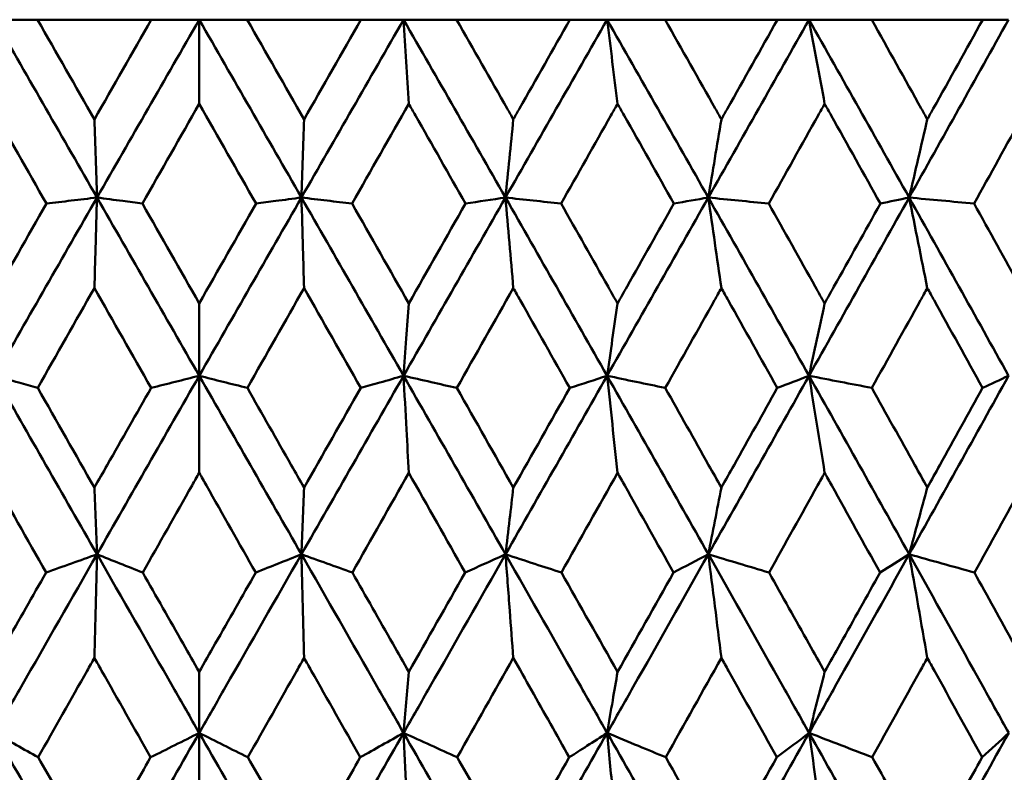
# Model space of a CAD drawing. Header units: millimetres. Extents: x 123 to 2417, y 726 to 3130.
# Tile 86 of 244: x 739.16 to 745.06, y 953.8 to 958.31. Entities that reach past the tile are written whole.
import ezdxf

# ---------------------------------------------------------------- set-up
doc = ezdxf.new("R2010")
doc.units = ezdxf.units.MM
doc.header["$LTSCALE"] = 12
doc.layers.add('Widoczne (ISO)', color=7, linetype='Continuous', lineweight=50)

msp = doc.modelspace()

# ---------------------------------------------------------------- linework, layer by layer
at = {"layer": 'Widoczne (ISO)'}
for p, q in [((739.0141, 958.3133), (739.2698, 958.3133)), ((739.9511, 958.3133), (739.2698, 958.3133)), ((739.9511, 958.3133), (740.2385, 958.3133)), ((740.2385, 958.3133), (740.2385, 957.809)), ((740.2385, 958.3133), (740.526, 958.3133)), ((741.2073, 958.3133), (740.526, 958.3133)), ((741.2073, 958.3133), (741.4629, 958.3133)), ((741.4629, 958.3133), (741.7811, 958.3133)), ((742.4597, 958.3133), (741.7811, 958.3133)), ((742.4597, 958.3133), (742.6825, 958.3133)), ((742.6825, 958.3133), (743.0302, 958.3133)), ((743.7034, 958.3133), (743.0302, 958.3133)), ((743.7034, 958.3133), (743.8925, 958.3133)), ((743.8925, 958.3133), (744.2682, 958.3133)), ((744.9334, 958.3133), (744.2682, 958.3133)), ((744.9334, 958.3133), (745.088, 958.3133)), ((740.2385, 956.1784), (740.2385, 956.6124)), ((740.2385, 956.1784), (740.2385, 955.5967)), ((740.2385, 954.0373), (740.2385, 954.4032)), ((740.2385, 954.0373), (740.2385, 953.376))]:
    msp.add_line(p, q, dxfattribs=at)
msp.add_circle((740.2385, 990.3133), 50, dxfattribs=at)
for points in [[(739.0141, 958.3133), (739.2181, 957.9581), (739.4221, 957.6026), (739.626, 957.247)], [(739.2698, 958.3133), (739.3833, 958.1141), (739.4968, 957.9149), (739.6103, 957.7156)], [(739.6103, 957.7156), (739.7238, 957.9149), (739.8374, 958.1141), (739.9511, 958.3133)], [(740.2385, 958.3133), (740.0342, 957.9581), (739.83, 957.6026), (739.626, 957.247)], [(740.2385, 958.3133), (740.4429, 957.9581), (740.6471, 957.6026), (740.8511, 957.247)], [(740.526, 958.3133), (740.6396, 958.1141), (740.7532, 957.9149), (740.8667, 957.7156)], [(741.4629, 958.3133), (741.259, 957.9581), (741.055, 957.6026), (740.8511, 957.247)], [(740.8667, 957.7156), (740.9803, 957.9149), (741.0938, 958.1141), (741.2073, 958.3133)], [(741.4943, 957.809), (741.4839, 957.9775), (741.4734, 958.1456), (741.4629, 958.3133)], [(741.4629, 958.3133), (741.6669, 957.9581), (741.8705, 957.6026), (742.0737, 957.247)], [(742.6825, 958.3133), (742.4798, 957.9581), (742.2768, 957.6026), (742.0737, 957.247)], [(742.6825, 958.3133), (742.8853, 957.9581), (743.0875, 957.6026), (743.289, 957.247)], [(742.7452, 957.809), (742.7244, 957.9775), (742.7035, 958.1456), (742.6825, 958.3133)], [(743.8925, 958.3133), (743.6917, 957.9581), (743.4906, 957.6026), (743.289, 957.247)], [(743.8925, 958.3133), (744.0932, 957.9581), (744.2932, 957.6026), (744.4924, 957.247)], [(743.9862, 957.809), (743.955, 957.9775), (743.9238, 958.1456), (743.8925, 958.3133)], [(745.088, 958.3133), (744.8901, 957.9581), (744.6915, 957.6026), (744.4924, 957.247)], [(739.3228, 957.2106), (739.2095, 957.4101), (739.0961, 957.6096), (738.9827, 957.809)], [(740.2385, 957.809), (740.1249, 957.6096), (740.0114, 957.4102), (739.898, 957.2106)], [(740.5791, 957.2106), (740.4657, 957.4102), (740.3521, 957.6096), (740.2385, 957.809)], [(741.4943, 957.809), (741.381, 957.6096), (741.2676, 957.4101), (741.1543, 957.2106)], [(742.1207, 957.7156), (742.105, 957.5592), (742.0894, 957.4029), (742.0737, 957.247)], [(743.3672, 957.7156), (743.3412, 957.5592), (743.3151, 957.4029), (743.289, 957.247)], [(744.6014, 957.7156), (744.5651, 957.5592), (744.5288, 957.4029), (744.4924, 957.247)], [(739.626, 957.247), (739.4218, 956.8909), (739.2178, 956.5347), (739.0141, 956.1784)], [(739.626, 957.247), (739.8302, 956.8909), (740.0344, 956.5347), (740.2385, 956.1784)], [(740.8511, 957.247), (740.6468, 956.8909), (740.4426, 956.5347), (740.2385, 956.1784)], [(740.8511, 957.247), (741.0553, 956.8909), (741.2593, 956.5347), (741.463, 956.1784)], [(742.0737, 957.247), (741.8703, 956.8909), (741.6667, 956.5347), (741.463, 956.1784)], [(742.0737, 957.247), (741.9938, 957.2349), (741.9139, 957.2228), (741.8341, 957.2106)], [(742.0737, 957.247), (742.2771, 956.8909), (742.4801, 956.5347), (742.6827, 956.1784)], [(742.1207, 956.7044), (742.1051, 956.8857), (742.0894, 957.0666), (742.0737, 957.247)], [(742.0737, 957.247), (742.1848, 957.2349), (742.2959, 957.2228), (742.4069, 957.2106)], [(743.289, 957.247), (743.0872, 956.8909), (742.8851, 956.5347), (742.6827, 956.1784)], [(743.289, 957.247), (743.2203, 957.2349), (743.1515, 957.2228), (743.0827, 957.2106)], [(743.3672, 956.7044), (743.3412, 956.8857), (743.3152, 957.0666), (743.289, 957.247)], [(743.289, 957.247), (743.4909, 956.8909), (743.6921, 956.5347), (743.8927, 956.1784)], [(743.289, 957.247), (743.4097, 957.2349), (743.5304, 957.2228), (743.6511, 957.2106)], [(744.4924, 957.247), (744.293, 956.8909), (744.0931, 956.5347), (743.8927, 956.1784)], [(744.4924, 957.247), (744.435, 957.2349), (744.3776, 957.2228), (744.3202, 957.2106)], [(744.6014, 956.7044), (744.5652, 956.8857), (744.5288, 957.0666), (744.4924, 957.247)], [(744.4924, 957.247), (744.6918, 956.8909), (744.8905, 956.5347), (745.0882, 956.1784)], [(744.4924, 957.247), (744.6222, 957.2349), (744.7519, 957.2228), (744.8817, 957.2106)], [(738.9827, 956.6124), (739.096, 956.8118), (739.2094, 957.0113), (739.3228, 957.2106)], [(739.898, 957.2106), (740.0115, 957.0113), (740.125, 956.8118), (740.2385, 956.6124)], [(740.2385, 956.6124), (740.352, 956.8118), (740.4656, 957.0113), (740.5791, 957.2106)], [(741.1543, 957.2106), (741.2677, 957.0113), (741.3811, 956.8118), (741.4943, 956.6124)], [(741.4943, 956.6124), (741.6076, 956.8118), (741.7209, 957.0113), (741.8341, 957.2106)], [(739.6103, 956.7044), (739.497, 956.5048), (739.3838, 956.3051), (739.2707, 956.1055)], [(739.9501, 956.1055), (739.8369, 956.3051), (739.7236, 956.5048), (739.6103, 956.7044)], [(740.8667, 956.7044), (740.7534, 956.5048), (740.6402, 956.3051), (740.527, 956.1055)], [(741.2064, 956.1055), (741.0933, 956.3051), (740.98, 956.5048), (740.8667, 956.7044)], [(742.1207, 956.7044), (742.0078, 956.5048), (741.895, 956.3051), (741.7821, 956.1055)], [(742.7452, 956.6124), (742.7244, 956.4675), (742.7035, 956.3228), (742.6827, 956.1784)], [(743.9862, 956.6124), (743.955, 956.4675), (743.9239, 956.3228), (743.8927, 956.1784)], [(739.0141, 956.1784), (739.218, 955.8217), (739.4219, 955.4649), (739.626, 955.1082)], [(740.2385, 956.1784), (740.0342, 955.8217), (739.83, 955.4649), (739.626, 955.1082)], [(739.9501, 956.1055), (740.0463, 956.1298), (740.1424, 956.1541), (740.2385, 956.1784)], [(740.527, 956.1055), (740.4308, 956.1298), (740.3347, 956.1541), (740.2385, 956.1784)], [(740.2385, 956.1784), (740.4429, 955.8217), (740.6471, 955.4649), (740.8511, 955.1082)], [(741.463, 956.1784), (741.2591, 955.8217), (741.0551, 955.4649), (740.8511, 955.1082)], [(741.463, 956.1784), (741.6669, 955.8217), (741.8706, 955.4649), (742.0739, 955.1082)], [(742.6827, 956.1784), (742.48, 955.8217), (742.277, 955.4649), (742.0739, 955.1082)], [(742.6827, 956.1784), (742.608, 956.1541), (742.5334, 956.1298), (742.4588, 956.1055)], [(742.6827, 956.1784), (742.7988, 956.1541), (742.9149, 956.1298), (743.0311, 956.1055)], [(742.6827, 956.1784), (742.8854, 955.8217), (743.0877, 955.4649), (743.2893, 955.1082)], [(742.7452, 955.5967), (742.7244, 955.7911), (742.7036, 955.985), (742.6827, 956.1784)], [(743.8927, 956.1784), (743.692, 955.8217), (743.4909, 955.4649), (743.2893, 955.1082)], [(743.8927, 956.1784), (743.8293, 956.1541), (743.7659, 956.1298), (743.7025, 956.1055)], [(743.9862, 955.5967), (743.9551, 955.7911), (743.9239, 955.985), (743.8927, 956.1784)], [(743.8927, 956.1784), (744.0181, 956.1541), (744.1436, 956.1298), (744.2691, 956.1055)], [(743.8927, 956.1784), (744.0934, 955.8217), (744.2935, 955.4649), (744.4928, 955.1082)], [(745.0882, 956.1784), (744.8904, 955.8217), (744.6919, 955.4649), (744.4928, 955.1082)], [(745.0882, 956.1784), (745.0363, 956.1541), (744.9844, 956.1298), (744.9325, 956.1055)], [(739.2707, 956.1055), (739.3839, 955.9063), (739.4971, 955.7071), (739.6103, 955.5079)], [(740.8667, 955.5079), (740.98, 955.7071), (741.0932, 955.9063), (741.2064, 956.1055)], [(741.7821, 956.1055), (741.895, 955.9063), (742.0079, 955.7071), (742.1207, 955.5079)], [(742.1207, 955.5079), (742.2335, 955.7071), (742.3462, 955.9063), (742.4588, 956.1055)], [(739.3209, 954.9987), (739.2082, 955.1981), (739.0954, 955.3974), (738.9827, 955.5967)], [(741.4943, 955.5967), (741.3816, 955.3974), (741.2689, 955.1981), (741.1561, 954.9987)], [(741.8322, 954.9987), (741.7197, 955.198), (741.6071, 955.3974), (741.4943, 955.5967)], [(742.7452, 955.5967), (742.6331, 955.3974), (742.521, 955.198), (742.4088, 954.9987)], [(739.626, 955.1082), (739.6207, 955.2412), (739.6155, 955.3745), (739.6103, 955.5079)], [(740.8511, 955.1082), (740.8563, 955.2412), (740.8615, 955.3745), (740.8667, 955.5079)], [(743.3672, 955.5079), (743.3413, 955.3745), (743.3153, 955.2412), (743.2893, 955.1082)], [(744.6014, 955.5079), (744.5652, 955.3745), (744.529, 955.2412), (744.4928, 955.1082)], [(739.3209, 954.9987), (739.4226, 955.0352), (739.5243, 955.0717), (739.626, 955.1082)], [(739.626, 955.1082), (739.6207, 954.9017), (739.6155, 954.6946), (739.6103, 954.487)], [(739.8998, 954.9987), (739.8085, 955.0352), (739.7172, 955.0717), (739.626, 955.1082)], [(740.5772, 954.9987), (740.6685, 955.0352), (740.7598, 955.0717), (740.8511, 955.1082)], [(741.1561, 954.9987), (741.0545, 955.0352), (740.9528, 955.0717), (740.8511, 955.1082)], [(740.8511, 955.1082), (740.8563, 954.9017), (740.8616, 954.6946), (740.8667, 954.487)], [(743.2893, 955.1082), (743.2199, 955.0717), (743.1504, 955.0352), (743.0809, 954.9987)], [(743.2893, 955.1082), (743.4105, 955.0717), (743.5317, 955.0352), (743.6529, 954.9987)], [(743.3672, 954.487), (743.3414, 954.6946), (743.3154, 954.9017), (743.2893, 955.1082)], [(744.4928, 955.1082), (744.4347, 955.0717), (744.3765, 955.0352), (744.3183, 954.9987)], [(744.6014, 954.487), (744.5653, 954.6946), (744.5291, 954.9017), (744.4928, 955.1082)], [(744.4928, 955.1082), (744.623, 955.0717), (744.7533, 955.0352), (744.8836, 954.9987)], [(741.4943, 954.4032), (741.607, 954.6017), (741.7196, 954.8002), (741.8322, 954.9987)], [(742.4088, 954.9987), (742.5211, 954.8002), (742.6332, 954.6017), (742.7452, 954.4032)], [(742.7452, 954.4032), (742.8572, 954.6017), (742.9691, 954.8002), (743.0809, 954.9987)], [(742.1207, 954.487), (742.0088, 954.2884), (741.8969, 954.0898), (741.7849, 953.8912)], [(743.3672, 954.487), (743.2562, 954.2884), (743.1451, 954.0898), (743.0339, 953.8912)], [(741.4632, 954.0373), (741.4736, 954.1591), (741.484, 954.2811), (741.4943, 954.4032)], [(743.9862, 954.4032), (743.9552, 954.2811), (743.9242, 954.1591), (743.8932, 954.0373)], [(739.2736, 953.8912), (739.187, 953.9399), (739.1004, 953.9886), (739.0139, 954.0373)], [(739.0139, 954.0373), (739.2176, 953.6805), (739.4216, 953.3235), (739.6258, 952.9666)], [(740.2385, 954.0373), (740.0344, 953.6805), (739.8301, 953.3235), (739.6258, 952.9666)], [(739.9473, 953.8912), (740.0444, 953.9399), (740.1415, 953.9886), (740.2385, 954.0373)], [(740.5298, 953.8912), (740.4327, 953.9399), (740.3356, 953.9886), (740.2385, 954.0373)], [(740.2385, 954.0373), (740.4427, 953.6805), (740.647, 953.3235), (740.8512, 952.9666)], [(741.4632, 954.0373), (741.2595, 953.6805), (741.0555, 953.3235), (740.8512, 952.9666)], [(741.2035, 953.8912), (741.2901, 953.9399), (741.3767, 953.9886), (741.4632, 954.0373)], [(741.7849, 953.8912), (741.6777, 953.9399), (741.5704, 953.9886), (741.4632, 954.0373)], [(741.4632, 954.0373), (741.667, 953.6805), (741.8707, 953.3235), (742.0742, 952.9666)], [(741.4632, 954.0373), (741.4736, 953.8175), (741.484, 953.597), (741.4943, 953.376)], [(742.683, 954.0373), (742.4805, 953.6805), (742.2776, 953.3235), (742.0742, 952.9666)], [(742.683, 954.0373), (742.8857, 953.6805), (743.088, 953.3235), (743.2899, 952.9666)], [(743.8932, 954.0373), (743.6928, 953.6805), (743.4917, 953.3235), (743.2899, 952.9666)], [(743.8932, 954.0373), (743.8287, 953.9886), (743.7642, 953.9399), (743.6996, 953.8912)], [(743.8932, 954.0373), (744.0194, 953.9886), (744.1456, 953.9399), (744.2719, 953.8912)], [(743.8932, 954.0373), (744.0939, 953.6805), (744.294, 953.3235), (744.4936, 952.9666)], [(743.9862, 953.376), (743.9553, 953.597), (743.9243, 953.8175), (743.8932, 954.0373)], [(745.0889, 954.0373), (744.8913, 953.6805), (744.6929, 953.3235), (744.4936, 952.9666)], [(745.0889, 954.0373), (745.0359, 953.9886), (744.9828, 953.9399), (744.9297, 953.8912)], [(742.1207, 953.299), (742.2326, 953.4964), (742.3443, 953.6938), (742.4559, 953.8912)], [(743.0339, 953.8912), (743.1451, 953.6938), (743.2562, 953.4964), (743.3672, 953.299)], [(743.3672, 953.299), (743.4782, 953.4964), (743.589, 953.6938), (743.6996, 953.8912)]]:
    msp.add_open_spline(points, degree=3, dxfattribs=at)
for points, knots in [([(741.7811, 958.3133), (741.8822, 958.1356), (741.9831, 957.958), (742.0962, 957.7588), (742.1085, 957.7372), (742.1207, 957.7156)], [0, 0, 0, 0, 0.06135239, 0.06135239, 0.06879633, 0.06879633, 0.06879633, 0.06879633]), ([(742.1207, 957.7156), (742.1329, 957.7372), (742.1451, 957.7587), (742.2582, 957.9579), (742.359, 958.1356), (742.4597, 958.3133)], [0.05393723, 0.05393723, 0.05393723, 0.05393723, 0.06137399, 0.06137399, 0.12273355, 0.12273355, 0.12273355, 0.12273355]), ([(743.0302, 958.3133), (743.1305, 958.1356), (743.2307, 957.958), (743.3429, 957.7588), (743.3551, 957.7372), (743.3672, 957.7156)], [0, 0, 0, 0, 0.06135239, 0.06135239, 0.06879633, 0.06879633, 0.06879633, 0.06879633]), ([(743.3672, 957.7156), (743.3793, 957.7372), (743.3915, 957.7587), (743.5036, 957.9579), (743.6035, 958.1356), (743.7034, 958.3133)], [0.05393723, 0.05393723, 0.05393723, 0.05393723, 0.06137399, 0.06137399, 0.12273355, 0.12273355, 0.12273355, 0.12273355]), ([(744.2682, 958.3133), (744.3674, 958.1356), (744.4665, 957.958), (744.5774, 957.7588), (744.5894, 957.7372), (744.6014, 957.7156)], [0, 0, 0, 0, 0.06135239, 0.06135239, 0.06879633, 0.06879633, 0.06879633, 0.06879633]), ([(744.6014, 957.7156), (744.6134, 957.7372), (744.6254, 957.7587), (744.7361, 957.9579), (744.8348, 958.1356), (744.9334, 958.3133)], [0.05393723, 0.05393723, 0.05393723, 0.05393723, 0.06137399, 0.06137399, 0.12273355, 0.12273355, 0.12273355, 0.12273355]), ([(741.8341, 957.2106), (741.7342, 957.3869), (741.6341, 957.5631), (741.5208, 957.7626), (741.5076, 957.7858), (741.4943, 957.809)], [0.00523804, 0.00523804, 0.00523804, 0.00523804, 0.06606705, 0.06606705, 0.07409033, 0.07409033, 0.07409033, 0.07409033]), ([(742.7452, 957.809), (742.7321, 957.7858), (742.719, 957.7626), (742.6062, 957.5632), (742.5066, 957.3869), (742.4069, 957.2106)], [0.05804162, 0.05804162, 0.05804162, 0.05804162, 0.06605559, 0.06605559, 0.12689392, 0.12689392, 0.12689392, 0.12689392]), ([(743.0827, 957.2106), (742.9835, 957.3869), (742.8841, 957.5631), (742.7715, 957.7626), (742.7583, 957.7858), (742.7452, 957.809)], [0.00523804, 0.00523804, 0.00523804, 0.00523804, 0.06606705, 0.06606705, 0.07409033, 0.07409033, 0.07409033, 0.07409033]), ([(743.9862, 957.809), (743.9732, 957.7858), (743.9602, 957.7626), (743.8486, 957.5632), (743.7499, 957.3869), (743.6511, 957.2106)], [0.05804162, 0.05804162, 0.05804162, 0.05804162, 0.06605559, 0.06605559, 0.12689392, 0.12689392, 0.12689392, 0.12689392]), ([(744.3202, 957.2106), (744.222, 957.3869), (744.1237, 957.5631), (744.0122, 957.7626), (743.9992, 957.7858), (743.9862, 957.809)], [0.00523804, 0.00523804, 0.00523804, 0.00523804, 0.06606705, 0.06606705, 0.07409033, 0.07409033, 0.07409033, 0.07409033]), ([(745.2123, 957.809), (745.1995, 957.7858), (745.1867, 957.7626), (745.0766, 957.5632), (744.9792, 957.3869), (744.8817, 957.2106)], [0.05804162, 0.05804162, 0.05804162, 0.05804162, 0.06605559, 0.06605559, 0.12689392, 0.12689392, 0.12689392, 0.12689392]), ([(739.6103, 957.7156), (739.6129, 957.638), (739.6155, 957.5604), (739.6207, 957.4042), (739.6234, 957.3256), (739.626, 957.247)], [-0.06851136, -0.06851136, -0.06851136, -0.06851136, -0.03450878, -0.03450878, 0, 0, 0, 0]), ([(740.8511, 957.247), (740.8537, 957.3261), (740.8564, 957.4053), (740.8616, 957.5615), (740.8642, 957.6385), (740.8667, 957.7156)], [-0.06918404, -0.06918404, -0.06918404, -0.06918404, -0.0344338, -0.0344338, -0.00067269, -0.00067269, -0.00067269, -0.00067269]), ([(739.626, 957.247), (739.5746, 957.2408), (739.5231, 957.2347), (739.422, 957.2225), (739.3724, 957.2166), (739.3228, 957.2106)], [-0.05864743, -0.05864743, -0.05864743, -0.05864743, -0.02932285, -0.02932285, -0.00104555, -0.00104555, -0.00104555, -0.00104555]), ([(739.6103, 956.7044), (739.6126, 956.7844), (739.6149, 956.8643), (739.6202, 957.0452), (739.6231, 957.1462), (739.626, 957.247)], [-0.07377122, -0.07377122, -0.07377122, -0.07377122, -0.04122284, -0.04122284, 0, 0, 0, 0]), ([(739.626, 957.247), (739.6774, 957.2401), (739.7287, 957.2333), (739.8193, 957.2212), (739.8587, 957.2159), (739.898, 957.2106)], [-0.06524622, -0.06524622, -0.06524622, -0.06524622, -0.03262195, -0.03262195, -0.00764434, -0.00764434, -0.00764434, -0.00764434]), ([(740.5791, 957.2106), (740.6184, 957.2159), (740.6577, 957.2212), (740.7484, 957.2333), (740.7997, 957.2401), (740.8511, 957.247)], [-0.05760188, -0.05760188, -0.05760188, -0.05760188, -0.03262255, -0.03262255, 0, 0, 0, 0]), ([(741.1543, 957.2106), (741.1046, 957.2166), (741.055, 957.2225), (740.954, 957.2347), (740.9025, 957.2408), (740.8511, 957.247)], [-0.05760188, -0.05760188, -0.05760188, -0.05760188, -0.02932333, -0.02932333, 0, 0, 0, 0]), ([(740.8511, 957.247), (740.854, 957.145), (740.857, 957.0429), (740.8622, 956.8619), (740.8645, 956.7832), (740.8667, 956.7044)], [-0.08283412, -0.08283412, -0.08283412, -0.08283412, -0.04113328, -0.04113328, -0.00906293, -0.00906293, -0.00906293, -0.00906293]), ([(742.4069, 957.2106), (742.5009, 957.0447), (742.5948, 956.8788), (742.7074, 956.6793), (742.7263, 956.6459), (742.7452, 956.6124)], [0.00418374, 0.00418374, 0.00418374, 0.00418374, 0.06147247, 0.06147247, 0.07302352, 0.07302352, 0.07302352, 0.07302352]), ([(742.7452, 956.6124), (742.7641, 956.6458), (742.783, 956.6793), (742.8955, 956.8787), (742.9892, 957.0447), (743.0827, 957.2106)], [0.04993807, 0.04993807, 0.04993807, 0.04993807, 0.0614821, 0.0614821, 0.11877783, 0.11877783, 0.11877783, 0.11877783]), ([(743.6511, 957.2106), (743.7442, 957.0447), (743.8372, 956.8788), (743.9487, 956.6793), (743.9675, 956.6459), (743.9862, 956.6124)], [0.00418374, 0.00418374, 0.00418374, 0.00418374, 0.06147247, 0.06147247, 0.07302352, 0.07302352, 0.07302352, 0.07302352]), ([(743.9862, 956.6124), (744.0049, 956.6458), (744.0235, 956.6793), (744.135, 956.8787), (744.2276, 957.0447), (744.3202, 957.2106)], [0.04993807, 0.04993807, 0.04993807, 0.04993807, 0.0614821, 0.0614821, 0.11877783, 0.11877783, 0.11877783, 0.11877783]), ([(744.8817, 957.2106), (744.9737, 957.0447), (745.0654, 956.8788), (745.1754, 956.6793), (745.1939, 956.6459), (745.2123, 956.6124)], [0.00418374, 0.00418374, 0.00418374, 0.00418374, 0.06147247, 0.06147247, 0.07302352, 0.07302352, 0.07302352, 0.07302352]), ([(742.4588, 956.1055), (742.3601, 956.2806), (742.2612, 956.4558), (742.1484, 956.6554), (742.1346, 956.6799), (742.1207, 956.7044)], [0.01044349, 0.01044349, 0.01044349, 0.01044349, 0.07085106, 0.07085106, 0.07930241, 0.07930241, 0.07930241, 0.07930241]), ([(743.3672, 956.7044), (743.3535, 956.6799), (743.3398, 956.6554), (743.2278, 956.4558), (743.1295, 956.2807), (743.0311, 956.1055)], [0.06241522, 0.06241522, 0.06241522, 0.06241522, 0.0708546, 0.0708546, 0.13127416, 0.13127416, 0.13127416, 0.13127416]), ([(743.7025, 956.1055), (743.6046, 956.2806), (743.5066, 956.4558), (743.3947, 956.6554), (743.381, 956.6799), (743.3672, 956.7044)], [0.01044349, 0.01044349, 0.01044349, 0.01044349, 0.07085106, 0.07085106, 0.07930241, 0.07930241, 0.07930241, 0.07930241]), ([(744.6014, 956.7044), (744.5878, 956.6799), (744.5743, 956.6554), (744.4636, 956.4558), (744.3664, 956.2807), (744.2691, 956.1055)], [0.06241522, 0.06241522, 0.06241522, 0.06241522, 0.0708546, 0.0708546, 0.13127416, 0.13127416, 0.13127416, 0.13127416]), ([(744.9325, 956.1055), (744.8359, 956.2806), (744.7391, 956.4558), (744.6285, 956.6554), (744.615, 956.6799), (744.6014, 956.7044)], [0.01044349, 0.01044349, 0.01044349, 0.01044349, 0.07085106, 0.07085106, 0.07930241, 0.07930241, 0.07930241, 0.07930241]), ([(741.463, 956.1784), (741.4684, 956.2529), (741.4738, 956.3275), (741.4842, 956.4722), (741.4893, 956.5423), (741.4943, 956.6124)], [-0.06798638, -0.06798638, -0.06798638, -0.06798638, -0.03385505, -0.03385505, -0.00184836, -0.00184836, -0.00184836, -0.00184836]), ([(739.0141, 956.1784), (739.0616, 956.1649), (739.1092, 956.1514), (739.1947, 956.1271), (739.2327, 956.1163), (739.2707, 956.1055)], [-0.06439227, -0.06439227, -0.06439227, -0.06439227, -0.03219169, -0.03219169, -0.00647287, -0.00647287, -0.00647287, -0.00647287]), ([(741.2064, 956.1055), (741.2444, 956.1163), (741.2824, 956.1271), (741.3679, 956.1514), (741.4155, 956.1649), (741.463, 956.1784)], [-0.0579194, -0.0579194, -0.0579194, -0.0579194, -0.03219398, -0.03219398, 0, 0, 0, 0]), ([(741.463, 956.1784), (741.4688, 956.071), (741.4746, 955.9635), (741.4851, 955.7696), (741.4897, 955.6832), (741.4943, 955.5967)], [-0.08444217, -0.08444217, -0.08444217, -0.08444217, -0.04190207, -0.04190207, -0.00780726, -0.00780726, -0.00780726, -0.00780726]), ([(741.7821, 956.1055), (741.7308, 956.1172), (741.6796, 956.1289), (741.5732, 956.1532), (741.5181, 956.1658), (741.463, 956.1784)], [-0.0579194, -0.0579194, -0.0579194, -0.0579194, -0.03001078, -0.03001078, 0, 0, 0, 0]), ([(739.6103, 955.5079), (739.636, 955.553), (739.6616, 955.5982), (739.7748, 955.7973), (739.8625, 955.9514), (739.9501, 956.1055)], [0.0459862, 0.0459862, 0.0459862, 0.0459862, 0.06155279, 0.06155279, 0.11473062, 0.11473062, 0.11473062, 0.11473062]), ([(740.527, 956.1055), (740.6146, 955.9514), (740.7022, 955.7974), (740.8154, 955.5982), (740.8411, 955.5531), (740.8667, 955.5079)], [0.00838421, 0.00838421, 0.00838421, 0.00838421, 0.06155515, 0.06155515, 0.07712864, 0.07712864, 0.07712864, 0.07712864]), ([(743.0311, 956.1055), (743.1179, 955.9514), (743.2046, 955.7974), (743.3165, 955.5982), (743.3419, 955.5531), (743.3672, 955.5079)], [0.00838421, 0.00838421, 0.00838421, 0.00838421, 0.06155515, 0.06155515, 0.07712864, 0.07712864, 0.07712864, 0.07712864]), ([(743.3672, 955.5079), (743.3926, 955.553), (743.4179, 955.5982), (743.5297, 955.7973), (743.6161, 955.9514), (743.7025, 956.1055)], [0.04598621, 0.04598621, 0.04598621, 0.04598621, 0.06155279, 0.06155279, 0.11473062, 0.11473062, 0.11473062, 0.11473062]), ([(744.2691, 956.1055), (744.3549, 955.9514), (744.4406, 955.7974), (744.5513, 955.5982), (744.5764, 955.5531), (744.6014, 955.5079)], [0.00838421, 0.00838421, 0.00838421, 0.00838421, 0.06155515, 0.06155515, 0.07712864, 0.07712864, 0.07712864, 0.07712864]), ([(744.6014, 955.5079), (744.6264, 955.553), (744.6515, 955.5982), (744.7619, 955.7973), (744.8473, 955.9514), (744.9325, 956.1055)], [0.04598621, 0.04598621, 0.04598621, 0.04598621, 0.06155279, 0.06155279, 0.11473062, 0.11473062, 0.11473062, 0.11473062]), ([(740.2385, 955.5967), (740.2242, 955.5714), (740.2099, 955.5462), (740.097, 955.3468), (739.9984, 955.1728), (739.8998, 954.9987)], [0.06686277, 0.06686277, 0.06686277, 0.06686277, 0.07557848, 0.07557848, 0.13558897, 0.13558897, 0.13558897, 0.13558897]), ([(740.5772, 954.9987), (740.4787, 955.1727), (740.3802, 955.3467), (740.2672, 955.5461), (740.2529, 955.5714), (740.2385, 955.5967)], [0.01556037, 0.01556037, 0.01556037, 0.01556037, 0.07555527, 0.07555527, 0.08428623, 0.08428623, 0.08428623, 0.08428623]), ([(743.0809, 954.9987), (742.9833, 955.1727), (742.8857, 955.3467), (742.7737, 955.5461), (742.7594, 955.5714), (742.7452, 955.5967)], [0.01556037, 0.01556037, 0.01556037, 0.01556037, 0.07555527, 0.07555527, 0.08428623, 0.08428623, 0.08428623, 0.08428623]), ([(743.9862, 955.5967), (743.9721, 955.5714), (743.958, 955.5462), (743.847, 955.3468), (743.75, 955.1728), (743.6529, 954.9987)], [0.06686277, 0.06686277, 0.06686277, 0.06686277, 0.07557848, 0.07557848, 0.13558897, 0.13558897, 0.13558897, 0.13558897]), ([(744.3183, 954.9987), (744.2219, 955.1727), (744.1252, 955.3467), (744.0143, 955.5461), (744.0003, 955.5714), (743.9862, 955.5967)], [0.01556037, 0.01556037, 0.01556037, 0.01556037, 0.07555527, 0.07555527, 0.08428623, 0.08428623, 0.08428623, 0.08428623]), ([(745.2123, 955.5967), (745.1985, 955.5714), (745.1846, 955.5462), (745.0751, 955.3468), (744.9794, 955.1728), (744.8836, 954.9987)], [0.06686277, 0.06686277, 0.06686277, 0.06686277, 0.07557848, 0.07557848, 0.13558897, 0.13558897, 0.13558897, 0.13558897]), ([(742.0739, 955.1082), (742.0821, 955.178), (742.0903, 955.2479), (742.1059, 955.3812), (742.1133, 955.4445), (742.1207, 955.5079)], [-0.06679186, -0.06679186, -0.06679186, -0.06679186, -0.03327649, -0.03327649, -0.00294592, -0.00294592, -0.00294592, -0.00294592]), ([(739.626, 955.1082), (739.4744, 954.8432), (739.3229, 954.5782), (739.1189, 954.2213), (739.0664, 954.1293), (739.0139, 954.0373)], [0.3692784, 0.3692784, 0.3692784, 0.3692784, 0.4608442, 0.4608442, 0.492629, 0.492629, 0.492629, 0.492629]), ([(739.626, 955.1082), (739.7775, 954.8432), (739.9291, 954.5782), (740.1333, 954.2213), (740.1859, 954.1293), (740.2385, 954.0373)], [0.3692784, 0.3692784, 0.3692784, 0.3692784, 0.4608442, 0.4608442, 0.492629, 0.492629, 0.492629, 0.492629]), ([(740.8511, 955.1082), (740.6995, 954.8432), (740.548, 954.5782), (740.3438, 954.2213), (740.2912, 954.1293), (740.2385, 954.0373)], [0.3692784, 0.3692784, 0.3692784, 0.3692784, 0.4608442, 0.4608442, 0.492629, 0.492629, 0.492629, 0.492629]), ([(740.8511, 955.1082), (741.0027, 954.8432), (741.1542, 954.5782), (741.3581, 954.2213), (741.4107, 954.1293), (741.4632, 954.0373)], [0.3692784, 0.3692784, 0.3692784, 0.3692784, 0.4608442, 0.4608442, 0.492629, 0.492629, 0.492629, 0.492629]), ([(742.0739, 955.1082), (741.9229, 954.8432), (741.7718, 954.5782), (741.5682, 954.2213), (741.5157, 954.1293), (741.4632, 954.0373)], [0.3692784, 0.3692784, 0.3692784, 0.3692784, 0.4608442, 0.4608442, 0.492629, 0.492629, 0.492629, 0.492629]), ([(741.8322, 954.9987), (741.8688, 955.0153), (741.9055, 955.0319), (741.986, 955.0684), (742.0299, 955.0883), (742.0739, 955.1082)], [-0.05844831, -0.05844831, -0.05844831, -0.05844831, -0.03187118, -0.03187118, 0, 0, 0, 0]), ([(742.4088, 954.9987), (742.356, 955.016), (742.3032, 955.0332), (742.1916, 955.0697), (742.1327, 955.089), (742.0739, 955.1082)], [-0.05844831, -0.05844831, -0.05844831, -0.05844831, -0.03081683, -0.03081683, 0, 0, 0, 0]), ([(742.0739, 955.1082), (742.0824, 954.9957), (742.0909, 954.883), (742.1065, 954.6758), (742.1136, 954.5815), (742.1207, 954.487)], [-0.08604109, -0.08604109, -0.08604109, -0.08604109, -0.0426641, -0.0426641, -0.00643211, -0.00643211, -0.00643211, -0.00643211]), ([(742.0739, 955.1082), (742.2249, 954.8432), (742.3757, 954.5782), (742.5785, 954.2213), (742.6308, 954.1293), (742.683, 954.0373)], [0.3692784, 0.3692784, 0.3692784, 0.3692784, 0.4608442, 0.4608442, 0.492629, 0.492629, 0.492629, 0.492629]), ([(743.2893, 955.1082), (743.1396, 954.8432), (742.9896, 954.5782), (742.7874, 954.2213), (742.7352, 954.1293), (742.683, 954.0373)], [0.3692784, 0.3692784, 0.3692784, 0.3692784, 0.4608442, 0.4608442, 0.492629, 0.492629, 0.492629, 0.492629]), ([(743.2893, 955.1082), (743.4392, 954.8432), (743.5887, 954.5782), (743.7897, 954.2213), (743.8415, 954.1293), (743.8932, 954.0373)], [0.3692784, 0.3692784, 0.3692784, 0.3692784, 0.4608442, 0.4608442, 0.492629, 0.492629, 0.492629, 0.492629]), ([(744.4928, 955.1082), (744.3449, 954.8432), (744.1966, 954.5782), (743.9965, 954.2213), (743.9449, 954.1293), (743.8932, 954.0373)], [0.3692784, 0.3692784, 0.3692784, 0.3692784, 0.4608442, 0.4608442, 0.492629, 0.492629, 0.492629, 0.492629]), ([(744.4928, 955.1082), (744.6409, 954.8432), (744.7886, 954.5782), (744.9869, 954.2213), (745.0379, 954.1293), (745.0889, 954.0373)], [0.3692784, 0.3692784, 0.3692784, 0.3692784, 0.4608442, 0.4608442, 0.492629, 0.492629, 0.492629, 0.492629]), ([(738.9827, 954.4032), (739.0148, 954.4597), (739.0469, 954.5162), (739.1596, 954.7147), (739.2402, 954.8567), (739.3209, 954.9987)], [0.04208868, 0.04208868, 0.04208868, 0.04208868, 0.06158988, 0.06158988, 0.11059803, 0.11059803, 0.11059803, 0.11059803]), ([(739.8998, 954.9987), (739.9806, 954.8567), (740.0613, 954.7147), (740.1742, 954.5162), (740.2064, 954.4597), (740.2385, 954.4032)], [0.01259731, 0.01259731, 0.01259731, 0.01259731, 0.06159863, 0.06159863, 0.08110666, 0.08110666, 0.08110666, 0.08110666]), ([(740.2385, 954.4032), (740.2707, 954.4597), (740.3028, 954.5162), (740.4157, 954.7147), (740.4965, 954.8567), (740.5772, 954.9987)], [0.04208868, 0.04208868, 0.04208868, 0.04208868, 0.06158988, 0.06158988, 0.11059803, 0.11059803, 0.11059803, 0.11059803]), ([(741.1561, 954.9987), (741.2368, 954.8567), (741.3175, 954.7147), (741.4302, 954.5162), (741.4623, 954.4597), (741.4943, 954.4032)], [0.01259731, 0.01259731, 0.01259731, 0.01259731, 0.06159863, 0.06159863, 0.08110666, 0.08110666, 0.08110666, 0.08110666]), ([(743.6529, 954.9987), (743.7325, 954.8567), (743.812, 954.7147), (743.923, 954.5162), (743.9546, 954.4597), (743.9862, 954.4032)], [0.01259731, 0.01259731, 0.01259731, 0.01259731, 0.06159863, 0.06159863, 0.08110666, 0.08110666, 0.08110666, 0.08110666]), ([(743.9862, 954.4032), (744.0177, 954.4597), (744.0493, 954.5162), (744.1601, 954.7147), (744.2392, 954.8567), (744.3183, 954.9987)], [0.04208868, 0.04208868, 0.04208868, 0.04208868, 0.06158988, 0.06158988, 0.11059803, 0.11059803, 0.11059803, 0.11059803]), ([(744.8836, 954.9987), (744.9621, 954.8567), (745.0405, 954.7147), (745.15, 954.5162), (745.1812, 954.4597), (745.2123, 954.4032)], [0.01259731, 0.01259731, 0.01259731, 0.01259731, 0.06159863, 0.06159863, 0.08110666, 0.08110666, 0.08110666, 0.08110666]), ([(739.6103, 954.487), (739.5959, 954.4614), (739.5814, 954.4359), (739.4691, 954.2373), (739.3713, 954.0642), (739.2736, 953.8912)], [0.07138254, 0.07138254, 0.07138254, 0.07138254, 0.08018544, 0.08018544, 0.13983561, 0.13983561, 0.13983561, 0.13983561]), ([(739.9473, 953.8912), (739.8494, 954.0642), (739.7516, 954.2372), (739.6393, 954.4358), (739.6248, 954.4614), (739.6103, 954.487)], [0.02053386, 0.02053386, 0.02053386, 0.02053386, 0.08016461, 0.08016461, 0.08898694, 0.08898694, 0.08898694, 0.08898694]), ([(740.8667, 954.487), (740.8523, 954.4614), (740.8379, 954.4359), (740.7256, 954.2373), (740.6277, 954.0642), (740.5298, 953.8912)], [0.07138254, 0.07138254, 0.07138254, 0.07138254, 0.08018544, 0.08018544, 0.13983561, 0.13983561, 0.13983561, 0.13983561]), ([(741.2035, 953.8912), (741.1058, 954.0642), (741.008, 954.2372), (740.8957, 954.4358), (740.8812, 954.4614), (740.8667, 954.487)], [0.02053386, 0.02053386, 0.02053386, 0.02053386, 0.08016461, 0.08016461, 0.08898694, 0.08898694, 0.08898694, 0.08898694]), ([(742.4559, 953.8912), (742.3805, 954.0254), (742.305, 954.1597), (742.1932, 954.3583), (742.1569, 954.4226), (742.1207, 954.487)], [0.41089763, 0.41089763, 0.41089763, 0.41089763, 0.45716852, 0.45716852, 0.47934595, 0.47934595, 0.47934595, 0.47934595]), ([(743.6996, 953.8912), (743.6033, 954.0642), (743.5068, 954.2372), (743.3958, 954.4358), (743.3815, 954.4614), (743.3672, 954.487)], [0.02053386, 0.02053386, 0.02053386, 0.02053386, 0.08016461, 0.08016461, 0.08898694, 0.08898694, 0.08898694, 0.08898694]), ([(744.6014, 954.487), (744.5873, 954.4614), (744.5732, 954.4359), (744.4635, 954.2373), (744.3678, 954.0642), (744.2719, 953.8912)], [0.07138254, 0.07138254, 0.07138254, 0.07138254, 0.08018544, 0.08018544, 0.13983561, 0.13983561, 0.13983561, 0.13983561]), ([(744.9297, 953.8912), (744.8346, 954.0642), (744.7393, 954.2372), (744.6297, 954.4358), (744.6155, 954.4614), (744.6014, 954.487)], [0.02053386, 0.02053386, 0.02053386, 0.02053386, 0.08016461, 0.08016461, 0.08898694, 0.08898694, 0.08898694, 0.08898694]), ([(742.683, 954.0373), (742.6941, 954.1024), (742.7052, 954.1674), (742.7259, 954.2894), (742.7355, 954.3463), (742.7452, 954.4032)], [-0.06561679, -0.06561679, -0.06561679, -0.06561679, -0.0327062, -0.0327062, -0.00397221, -0.00397221, -0.00397221, -0.00397221]), ([(742.4559, 953.8912), (742.4912, 953.9138), (742.5264, 953.9365), (742.6021, 953.9852), (742.6426, 954.0113), (742.683, 954.0373)], [-0.05918503, -0.05918503, -0.05918503, -0.05918503, -0.03164443, -0.03164443, 0, 0, 0, 0]), ([(742.683, 954.0373), (742.6941, 953.9198), (742.7052, 953.8021), (742.726, 953.5816), (742.7356, 953.4789), (742.7452, 953.376)], [-0.08760316, -0.08760316, -0.08760316, -0.08760316, -0.04340686, -0.04340686, -0.00492606, -0.00492606, -0.00492606, -0.00492606]), ([(743.0339, 953.8912), (742.9797, 953.9137), (742.9254, 953.9363), (742.8085, 953.9851), (742.7457, 954.0112), (742.683, 954.0373)], [-0.05918503, -0.05918503, -0.05918503, -0.05918503, -0.0317462, -0.0317462, 0, 0, 0, 0]), ([(739.2736, 953.8912), (739.3473, 953.7614), (739.421, 953.6317), (739.5333, 953.4344), (739.5718, 953.3667), (739.6103, 953.299)], [0.01681985, 0.01681985, 0.01681985, 0.01681985, 0.06159108, 0.06159108, 0.08495433, 0.08495433, 0.08495433, 0.08495433]), ([(739.6103, 953.299), (739.6488, 953.3667), (739.6873, 953.4343), (739.7996, 953.6317), (739.8734, 953.7614), (739.9473, 953.8912)], [0.03825175, 0.03825175, 0.03825175, 0.03825175, 0.06160817, 0.06160817, 0.10638617, 0.10638617, 0.10638617, 0.10638617]), ([(740.5298, 953.8912), (740.6036, 953.7614), (740.6774, 953.6317), (740.7897, 953.4344), (740.8282, 953.3667), (740.8667, 953.299)], [0.01681985, 0.01681985, 0.01681985, 0.01681985, 0.06159108, 0.06159108, 0.08495433, 0.08495433, 0.08495433, 0.08495433]), ([(740.8667, 953.299), (740.9053, 953.3667), (740.9437, 953.4343), (741.056, 953.6317), (741.1298, 953.7614), (741.2035, 953.8912)], [0.03825175, 0.03825175, 0.03825175, 0.03825175, 0.06160817, 0.06160817, 0.10638617, 0.10638617, 0.10638617, 0.10638617]), ([(741.7849, 953.8912), (741.8585, 953.7614), (741.9321, 953.6317), (742.044, 953.4344), (742.0823, 953.3667), (742.1207, 953.299)], [0.01681985, 0.01681985, 0.01681985, 0.01681985, 0.06159108, 0.06159108, 0.08495433, 0.08495433, 0.08495433, 0.08495433]), ([(744.2719, 953.8912), (744.3442, 953.7614), (744.4164, 953.6317), (744.5262, 953.4344), (744.5638, 953.3667), (744.6014, 953.299)], [0.01681985, 0.01681985, 0.01681985, 0.01681985, 0.06159108, 0.06159108, 0.08495433, 0.08495433, 0.08495433, 0.08495433]), ([(744.6014, 953.299), (744.639, 953.3667), (744.6766, 953.4343), (744.7861, 953.6317), (744.8579, 953.7614), (744.9297, 953.8912)], [0.03825175, 0.03825175, 0.03825175, 0.03825175, 0.06160817, 0.06160817, 0.10638617, 0.10638617, 0.10638617, 0.10638617])]:
    msp.add_open_spline(points, degree=3, knots=knots, dxfattribs=at)

doc.saveas('drawing.dxf')
